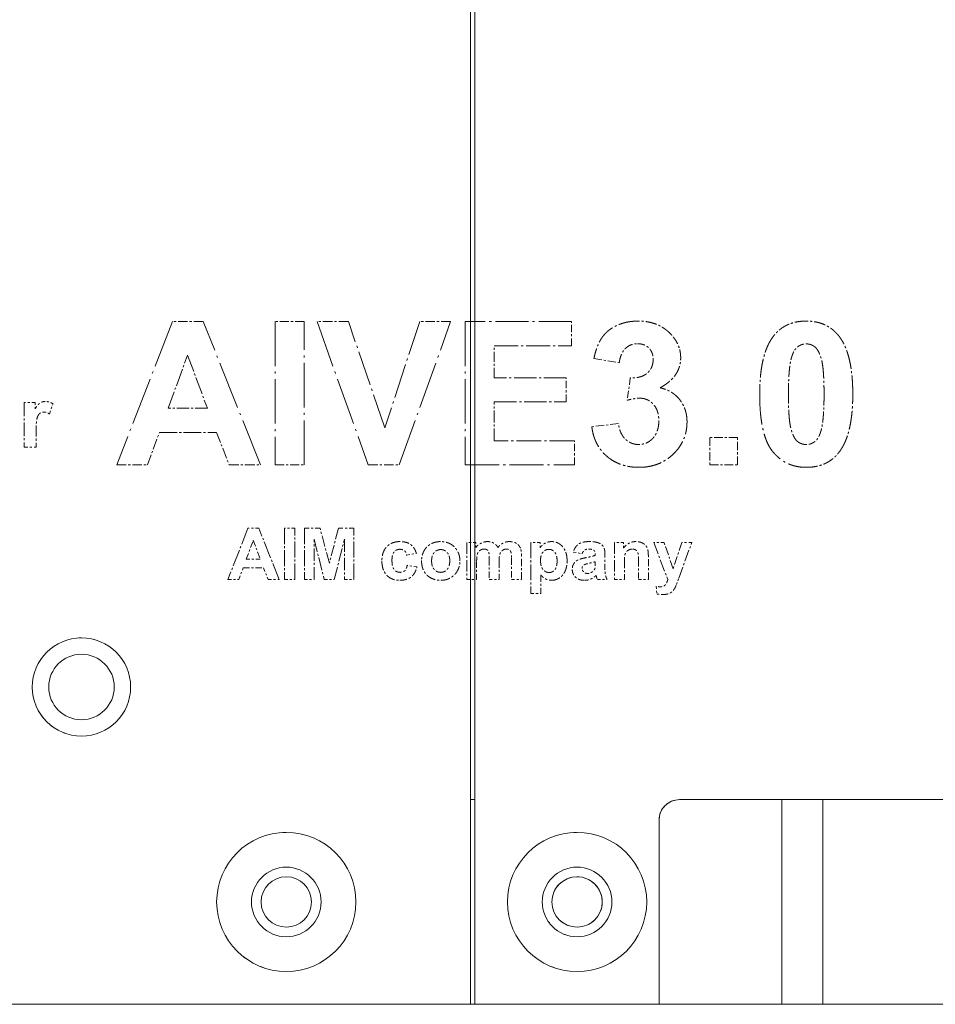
# Model space of a CAD drawing. Header units: millimetres. Extents: x 41 to 1655, y -379 to 1151.
# Tile 25 of 56: x 413 to 457, y 136 to 184. Entities that reach past the tile are written whole.
import ezdxf

# ---------------------------------------------------------------- set-up
doc = ezdxf.new("R2010")
doc.units = ezdxf.units.MM
doc.header["$LTSCALE"] = 4
doc.linetypes.add('LONG_DASH_DOTTED', pattern=[0.3001, 0.2362, -0.0295, 0.0049, -0.0295])
doc.layers.add('가시적 모서리(ISO)', color=7, linetype='Continuous', lineweight=18)
doc.layers.add('오버레이 [기준 허상 선(ISO)]', color=7, linetype='LONG_DASH_DOTTED', lineweight=18, true_color=0x803f3f)

msp = doc.modelspace()

# ---------------------------------------------------------------- linework, layer by layer
at = {"layer": '가시적 모서리(ISO)'}
for p, q in [((434.653, 136.111), (434.653, 227.111)), ((434.853, 227.111), (434.853, 136.111)), ((434.653, 146.111), (434.853, 146.111)), ((444.853, 146.111), (448.853, 146.111)), ((449.853, 146.111), (448.853, 146.111)), ((451.853, 146.111), (449.853, 146.111)), ((449.853, 146.111), (449.853, 136.111)), ((451.853, 146.111), (467.853, 146.111)), ((451.853, 136.111), (451.853, 146.111)), ((443.853, 136.111), (443.853, 145.111)), ((292.653, 136.111), (434.653, 136.111)), ((434.853, 136.111), (434.653, 136.111)), ((434.853, 136.111), (443.853, 136.111)), ((444.853, 136.111), (443.853, 136.111)), ((444.853, 136.111), (449.853, 136.111)), ((449.853, 136.111), (451.853, 136.111)), ((467.853, 136.111), (451.853, 136.111))]:
    msp.add_line(p, q, dxfattribs=at)
for centre, radius in [((415.653, 151.611), 2.4), ((415.653, 151.611), 1.6), ((425.653, 141.111), 3.4), ((439.853, 141.111), 3.4), ((425.653, 141.111), 1.7), ((439.853, 141.111), 1.7), ((425.653, 141.111), 1.23), ((439.853, 141.111), 1.23)]:
    msp.add_circle(centre, radius, dxfattribs=at)
msp.add_arc((444.853, 145.111), 1, 90, 180, dxfattribs=at)
at = {"layer": '오버레이 [기준 허상 선(ISO)]', "ltscale": 16.008728}
for p, q in [((434.653, 169.46), (434.653, 227.111)), ((434.853, 227.111), (434.853, 169.46))]:
    msp.add_line(p, q, dxfattribs=at)
at = {"layer": '오버레이 [기준 허상 선(ISO)]', "ltscale": 2.463076}
msp.add_line((420.096, 169.46), (417.375, 162.46), dxfattribs=at)
at = {"layer": '오버레이 [기준 허상 선(ISO)]', "ltscale": 0.493362}
msp.add_line((421.601, 169.46), (420.096, 169.46), dxfattribs=at)
at = {"layer": '오버레이 [기준 허상 선(ISO)]', "ltscale": 2.472057}
msp.add_line((424.396, 162.46), (421.601, 169.46), dxfattribs=at)
at = {"layer": '오버레이 [기준 허상 선(ISO)]', "ltscale": 0.463614}
for p, q in [((426.52, 169.46), (425.106, 169.46)), ((425.106, 162.46), (426.52, 162.46))]:
    msp.add_line(p, q, dxfattribs=at)
at = {"layer": '오버레이 [기준 허상 선(ISO)]', "ltscale": 2.295723}
for p, q in [((425.106, 169.46), (425.106, 162.46)), ((426.52, 162.46), (426.52, 169.46)), ((434.395, 169.46), (434.395, 162.46))]:
    msp.add_line(p, q, dxfattribs=at)
at = {"layer": '오버레이 [기준 허상 선(ISO)]', "ltscale": 0.502111}
msp.add_line((428.686, 169.46), (427.155, 169.46), dxfattribs=at)
at = {"layer": '오버레이 [기준 허상 선(ISO)]', "ltscale": 2.437999}
for p, q in [((427.155, 169.46), (429.657, 162.46)), ((431.172, 162.46), (433.675, 169.46))]:
    msp.add_line(p, q, dxfattribs=at)
at = {"layer": '오버레이 [기준 허상 선(ISO)]', "ltscale": 1.79616}
msp.add_line((430.463, 164.279), (428.686, 169.46), dxfattribs=at)
at = {"layer": '오버레이 [기준 허상 선(ISO)]', "ltscale": 1.789458}
msp.add_line((432.175, 169.46), (430.463, 164.279), dxfattribs=at)
at = {"layer": '오버레이 [기준 허상 선(ISO)]', "ltscale": 0.491612}
for p, q in [((433.675, 169.46), (432.175, 169.46)), ((417.375, 162.46), (418.874, 162.46))]:
    msp.add_line(p, q, dxfattribs=at)
at = {"layer": '오버레이 [기준 허상 선(ISO)]', "ltscale": 1.702518}
msp.add_line((439.586, 169.46), (434.395, 169.46), dxfattribs=at)
at = {"layer": '오버레이 [기준 허상 선(ISO)]', "ltscale": 0.38837}
for p, q in [((439.586, 168.276), (439.586, 169.46)), ((439.325, 165.539), (439.325, 166.723)), ((439.719, 162.46), (439.719, 163.645))]:
    msp.add_line(p, q, dxfattribs=at)
at = {"layer": '오버레이 [기준 허상 선(ISO)]', "ltscale": 1.238804}
msp.add_line((435.809, 168.276), (439.586, 168.276), dxfattribs=at)
at = {"layer": '오버레이 [기준 허상 선(ISO)]', "ltscale": 0.509111}
msp.add_line((435.809, 166.723), (435.809, 168.276), dxfattribs=at)
at = {"layer": '오버레이 [기준 허상 선(ISO)]', "ltscale": 0.90558}
msp.add_line((419.883, 165.234), (420.832, 167.827), dxfattribs=at)
at = {"layer": '오버레이 [기준 허상 선(ISO)]', "ltscale": 0.907399}
msp.add_line((420.832, 167.827), (421.798, 165.234), dxfattribs=at)
at = {"layer": '오버레이 [기준 허상 선(ISO)]', "ltscale": 0.411565}
msp.add_line((440.675, 167.657), (441.912, 167.449), dxfattribs=at)
at = {"layer": '오버레이 [기준 허상 선(ISO)]', "ltscale": 1.153061}
for p, q in [((439.325, 166.723), (435.809, 166.723)), ((435.809, 165.539), (439.325, 165.539))]:
    msp.add_line(p, q, dxfattribs=at)
at = {"layer": '오버레이 [기준 허상 선(ISO)]', "ltscale": 0.361953}
msp.add_line((442.451, 166.712), (442.302, 165.619), dxfattribs=at)
at = {"layer": '오버레이 [기준 허상 선(ISO)]', "ltscale": 0.713095}
msp.add_line((412.858, 165.51), (412.858, 163.336), dxfattribs=at)
at = {"layer": '오버레이 [기준 허상 선(ISO)]', "ltscale": 0.175386}
msp.add_line((413.393, 165.51), (412.858, 165.51), dxfattribs=at)
at = {"layer": '오버레이 [기준 허상 선(ISO)]', "ltscale": 0.101142}
msp.add_line((413.393, 165.202), (413.393, 165.51), dxfattribs=at)
at = {"layer": '오버레이 [기준 허상 선(ISO)]', "ltscale": 0.621102}
msp.add_line((435.809, 163.645), (435.809, 165.539), dxfattribs=at)
at = {"layer": '오버레이 [기준 허상 선(ISO)]', "ltscale": 0.173993}
msp.add_line((414.088, 164.948), (414.264, 165.449), dxfattribs=at)
at = {"layer": '오버레이 [기준 허상 선(ISO)]', "ltscale": 0.628101}
msp.add_line((421.798, 165.234), (419.883, 165.234), dxfattribs=at)
at = {"layer": '오버레이 [기준 허상 선(ISO)]', "ltscale": 0.555148}
msp.add_line((418.874, 162.46), (419.456, 164.05), dxfattribs=at)
at = {"layer": '오버레이 [기준 허상 선(ISO)]', "ltscale": 0.916829}
msp.add_line((419.456, 164.05), (422.252, 164.05), dxfattribs=at)
at = {"layer": '오버레이 [기준 허상 선(ISO)]', "ltscale": 0.558214}
msp.add_line((422.252, 164.05), (422.86, 162.46), dxfattribs=at)
at = {"layer": '오버레이 [기준 허상 선(ISO)]', "ltscale": 0.428345}
msp.add_line((441.87, 164.482), (440.573, 164.322), dxfattribs=at)
at = {"layer": '오버레이 [기준 허상 선(ISO)]', "ltscale": 0.219633}
msp.add_line((413.434, 163.336), (413.434, 164.006), dxfattribs=at)
at = {"layer": '오버레이 [기준 허상 선(ISO)]', "ltscale": 1.282551}
msp.add_line((439.719, 163.645), (435.809, 163.645), dxfattribs=at)
at = {"layer": '오버레이 [기준 허상 선(ISO)]', "ltscale": 0.440866}
for p, q in [((447.685, 163.805), (446.341, 163.805)), ((446.341, 163.805), (446.341, 162.46)), ((447.685, 162.46), (447.685, 163.805)), ((446.341, 162.46), (447.685, 162.46))]:
    msp.add_line(p, q, dxfattribs=at)
at = {"layer": '오버레이 [기준 허상 선(ISO)]', "ltscale": 0.188885}
msp.add_line((412.858, 163.336), (413.434, 163.336), dxfattribs=at)
at = {"layer": '오버레이 [기준 허상 선(ISO)]', "ltscale": 0.503861}
msp.add_line((422.86, 162.46), (424.396, 162.46), dxfattribs=at)
at = {"layer": '오버레이 [기준 허상 선(ISO)]', "ltscale": 0.496862}
msp.add_line((429.657, 162.46), (431.172, 162.46), dxfattribs=at)
at = {"layer": '오버레이 [기준 허상 선(ISO)]', "ltscale": 1.746265}
msp.add_line((434.395, 162.46), (439.719, 162.46), dxfattribs=at)
at = {"layer": '오버레이 [기준 허상 선(ISO)]', "ltscale": 1.241367}
for p, q in [((434.653, 158.675), (434.653, 162.46)), ((434.853, 162.46), (434.853, 158.675))]:
    msp.add_line(p, q, dxfattribs=at)
at = {"layer": '오버레이 [기준 허상 선(ISO)]', "ltscale": 0.879606}
msp.add_line((423.776, 159.363), (422.805, 156.863), dxfattribs=at)
at = {"layer": '오버레이 [기준 허상 선(ISO)]', "ltscale": 0.176136}
msp.add_line((424.314, 159.363), (423.776, 159.363), dxfattribs=at)
at = {"layer": '오버레이 [기준 허상 선(ISO)]', "ltscale": 0.882813}
msp.add_line((425.312, 156.863), (424.314, 159.363), dxfattribs=at)
at = {"layer": '오버레이 [기준 허상 선(ISO)]', "ltscale": 0.165512}
for p, q in [((426.071, 159.363), (425.566, 159.363)), ((425.566, 156.863), (426.071, 156.863))]:
    msp.add_line(p, q, dxfattribs=at)
at = {"layer": '오버레이 [기준 허상 선(ISO)]', "ltscale": 0.819837}
for p, q in [((425.566, 159.363), (425.566, 156.863)), ((426.071, 156.863), (426.071, 159.363)), ((426.547, 159.363), (426.547, 156.863)), ((428.957, 156.863), (428.957, 159.363))]:
    msp.add_line(p, q, dxfattribs=at)
at = {"layer": '오버레이 [기준 허상 선(ISO)]', "ltscale": 0.248006}
msp.add_line((427.303, 159.363), (426.547, 159.363), dxfattribs=at)
at = {"layer": '오버레이 [기준 허상 선(ISO)]', "ltscale": 0.57851}
msp.add_line((427.755, 157.657), (427.303, 159.363), dxfattribs=at)
at = {"layer": '오버레이 [기준 허상 선(ISO)]', "ltscale": 0.577875}
msp.add_line((428.199, 159.363), (427.755, 157.657), dxfattribs=at)
at = {"layer": '오버레이 [기준 허상 선(ISO)]', "ltscale": 0.248631}
msp.add_line((428.957, 159.363), (428.199, 159.363), dxfattribs=at)
at = {"layer": '오버레이 [기준 허상 선(ISO)]', "ltscale": 0.323357}
msp.add_line((423.7, 157.854), (424.039, 158.78), dxfattribs=at)
at = {"layer": '오버레이 [기준 허상 선(ISO)]', "ltscale": 0.324007}
msp.add_line((424.039, 158.78), (424.384, 157.854), dxfattribs=at)
at = {"layer": '오버레이 [기준 허상 선(ISO)]', "ltscale": 0.645475}
for p, q in [((427.014, 156.863), (427.016, 158.831)), ((428.491, 158.831), (428.491, 156.863))]:
    msp.add_line(p, q, dxfattribs=at)
at = {"layer": '오버레이 [기준 허상 선(ISO)]', "ltscale": 0.665306}
msp.add_line((427.016, 158.831), (427.507, 156.863), dxfattribs=at)
at = {"layer": '오버레이 [기준 허상 선(ISO)]', "ltscale": 0.66561}
msp.add_line((427.995, 156.863), (428.491, 158.831), dxfattribs=at)
at = {"layer": '오버레이 [기준 허상 선(ISO)]', "ltscale": 0.594229}
for p, q in [((434.468, 158.675), (434.468, 156.863)), ((441.68, 158.675), (441.68, 156.863))]:
    msp.add_line(p, q, dxfattribs=at)
at = {"layer": '오버레이 [기준 허상 선(ISO)]', "ltscale": 0.144889}
msp.add_line((434.91, 158.675), (434.468, 158.675), dxfattribs=at)
at = {"layer": '오버레이 [기준 허상 선(ISO)]', "ltscale": 0.081144}
msp.add_line((434.91, 158.427), (434.91, 158.675), dxfattribs=at)
at = {"layer": '오버레이 [기준 허상 선(ISO)]', "ltscale": 0.820462}
msp.add_line((437.595, 158.675), (437.595, 156.173), dxfattribs=at)
at = {"layer": '오버레이 [기준 허상 선(ISO)]', "ltscale": 0.146764}
msp.add_line((438.043, 158.675), (437.595, 158.675), dxfattribs=at)
at = {"layer": '오버레이 [기준 허상 선(ISO)]', "ltscale": 0.087393}
for p, q in [((438.043, 158.408), (438.043, 158.675)), ((442.126, 158.408), (442.126, 158.675))]:
    msp.add_line(p, q, dxfattribs=at)
at = {"layer": '오버레이 [기준 허상 선(ISO)]', "ltscale": 0.146139}
msp.add_line((442.126, 158.675), (441.68, 158.675), dxfattribs=at)
at = {"layer": '오버레이 [기준 허상 선(ISO)]', "ltscale": 0.637584}
msp.add_line((443.594, 158.675), (444.283, 156.857), dxfattribs=at)
at = {"layer": '오버레이 [기준 허상 선(ISO)]', "ltscale": 0.167387}
msp.add_line((444.104, 158.675), (443.594, 158.675), dxfattribs=at)
at = {"layer": '오버레이 [기준 허상 선(ISO)]', "ltscale": 0.445157}
msp.add_line((444.539, 157.389), (444.104, 158.675), dxfattribs=at)
at = {"layer": '오버레이 [기준 허상 선(ISO)]', "ltscale": 0.443777}
msp.add_line((444.96, 158.675), (444.539, 157.389), dxfattribs=at)
at = {"layer": '오버레이 [기준 허상 선(ISO)]', "ltscale": 0.609224}
msp.add_line((444.819, 156.929), (445.455, 158.675), dxfattribs=at)
at = {"layer": '오버레이 [기준 허상 선(ISO)]', "ltscale": 0.162387}
msp.add_line((445.455, 158.675), (444.96, 158.675), dxfattribs=at)
at = {"layer": '오버레이 [기준 허상 선(ISO)]', "ltscale": 0.224258}
msp.add_line((424.384, 157.854), (423.7, 157.854), dxfattribs=at)
at = {"layer": '오버레이 [기준 허상 선(ISO)]', "ltscale": 0.157419}
msp.add_line((431.532, 158.054), (432.004, 158.139), dxfattribs=at)
at = {"layer": '오버레이 [기준 허상 선(ISO)]', "ltscale": 0.3255}
msp.add_line((435.564, 157.855), (435.564, 156.863), dxfattribs=at)
at = {"layer": '오버레이 [기준 허상 선(ISO)]', "ltscale": 0.339874}
msp.add_line((436.654, 157.899), (436.654, 156.863), dxfattribs=at)
at = {"layer": '오버레이 [기준 허상 선(ISO)]', "ltscale": 0.379871}
msp.add_line((437.134, 156.863), (437.134, 158.021), dxfattribs=at)
at = {"layer": '오버레이 [기준 허상 선(ISO)]', "ltscale": 0.144674}
msp.add_line((439.666, 158.2), (440.101, 158.122), dxfattribs=at)
at = {"layer": '오버레이 [기준 허상 선(ISO)]', "ltscale": 0.015524}
msp.add_line((440.743, 158.094), (440.743, 158.046), dxfattribs=at)
at = {"layer": '오버레이 [기준 허상 선(ISO)]', "ltscale": 0.183653}
msp.add_line((441.208, 157.457), (441.215, 158.017), dxfattribs=at)
at = {"layer": '오버레이 [기준 허상 선(ISO)]', "ltscale": 0.303002}
msp.add_line((442.852, 157.787), (442.852, 156.863), dxfattribs=at)
at = {"layer": '오버레이 [기준 허상 선(ISO)]', "ltscale": 0.369246}
msp.add_line((443.332, 156.863), (443.332, 157.989), dxfattribs=at)
at = {"layer": '오버레이 [기준 허상 선(ISO)]', "ltscale": 0.198203}
msp.add_line((423.34, 156.863), (423.548, 157.431), dxfattribs=at)
at = {"layer": '오버레이 [기준 허상 선(ISO)]', "ltscale": 0.327375}
msp.add_line((423.548, 157.431), (424.546, 157.431), dxfattribs=at)
at = {"layer": '오버레이 [기준 허상 선(ISO)]', "ltscale": 0.199298}
msp.add_line((424.546, 157.431), (424.763, 156.863), dxfattribs=at)
at = {"layer": '오버레이 [기준 허상 선(ISO)]', "ltscale": 0.156479}
msp.add_line((432.029, 157.478), (431.558, 157.558), dxfattribs=at)
at = {"layer": '오버레이 [기준 허상 선(ISO)]', "ltscale": 0.288628}
msp.add_line((434.948, 156.863), (434.948, 157.743), dxfattribs=at)
at = {"layer": '오버레이 [기준 허상 선(ISO)]', "ltscale": 0.285503}
msp.add_line((436.044, 156.863), (436.044, 157.734), dxfattribs=at)
at = {"layer": '오버레이 [기준 허상 선(ISO)]', "ltscale": 0.031148}
msp.add_line((440.743, 157.734), (440.743, 157.638), dxfattribs=at)
at = {"layer": '오버레이 [기준 허상 선(ISO)]', "ltscale": 0.269254}
msp.add_line((442.161, 156.863), (442.161, 157.684), dxfattribs=at)
at = {"layer": '오버레이 [기준 허상 선(ISO)]', "ltscale": 0.175511}
msp.add_line((422.805, 156.863), (423.34, 156.863), dxfattribs=at)
at = {"layer": '오버레이 [기준 허상 선(ISO)]', "ltscale": 0.179886}
msp.add_line((424.763, 156.863), (425.312, 156.863), dxfattribs=at)
at = {"layer": '오버레이 [기준 허상 선(ISO)]', "ltscale": 0.153013}
for p, q in [((426.547, 156.863), (427.014, 156.863)), ((428.491, 156.863), (428.957, 156.863))]:
    msp.add_line(p, q, dxfattribs=at)
at = {"layer": '오버레이 [기준 허상 선(ISO)]', "ltscale": 0.159888}
msp.add_line((427.507, 156.863), (427.995, 156.863), dxfattribs=at)
at = {"layer": '오버레이 [기준 허상 선(ISO)]', "ltscale": 0.157388}
for p, q in [((434.468, 156.863), (434.948, 156.863)), ((435.564, 156.863), (436.044, 156.863)), ((436.654, 156.863), (437.134, 156.863)), ((441.68, 156.863), (442.161, 156.863)), ((442.852, 156.863), (443.332, 156.863)), ((437.595, 156.173), (438.075, 156.173))]:
    msp.add_line(p, q, dxfattribs=at)
at = {"layer": '오버레이 [기준 허상 선(ISO)]', "ltscale": 6.806029}
for p, q in [((434.653, 136.111), (434.653, 156.863)), ((434.853, 156.863), (434.853, 136.111))]:
    msp.add_line(p, q, dxfattribs=at)
at = {"layer": '오버레이 [기준 허상 선(ISO)]', "ltscale": 0.299877}
msp.add_line((438.075, 156.173), (438.075, 157.088), dxfattribs=at)
at = {"layer": '오버레이 [기준 허상 선(ISO)]', "ltscale": 0.155513}
msp.add_line((440.842, 156.863), (441.316, 156.863), dxfattribs=at)
at = {"layer": '오버레이 [기준 허상 선(ISO)]', "ltscale": 0.109838}
msp.add_line((444.703, 156.615), (444.819, 156.929), dxfattribs=at)
at = {"layer": '오버레이 [기준 허상 선(ISO)]', "ltscale": 0.123781}
msp.add_line((443.71, 156.531), (443.752, 156.156), dxfattribs=at)
at = {"layer": '오버레이 [기준 허상 선(ISO)]', "ltscale": 1.311799}
msp.add_line((444.853, 146.111), (448.853, 146.111), dxfattribs=at)
msp.add_line((444.853, 146.111), (448.853, 146.111), dxfattribs=at)
at = {"layer": '오버레이 [기준 허상 선(ISO)]', "ltscale": 1.05516}
msp.add_line((449.853, 146.111), (448.853, 146.111), dxfattribs=at)
at = {"layer": '오버레이 [기준 허상 선(ISO)]', "ltscale": 0.927552}
for p, q in [((451.853, 146.111), (449.853, 146.111)), ((449.853, 136.111), (451.853, 136.111))]:
    msp.add_line(p, q, dxfattribs=at)
at = {"layer": '오버레이 [기준 허상 선(ISO)]', "ltscale": 3.279647}
for p, q in [((449.853, 146.111), (449.853, 136.111)), ((451.853, 136.111), (451.853, 146.111))]:
    msp.add_line(p, q, dxfattribs=at)
at = {"layer": '오버레이 [기준 허상 선(ISO)]', "ltscale": 5.247495}
for p, q in [((451.853, 146.111), (467.853, 146.111)), ((467.853, 136.111), (451.853, 136.111))]:
    msp.add_line(p, q, dxfattribs=at)
at = {"layer": '오버레이 [기준 허상 선(ISO)]', "ltscale": 2.951672}
for p, q in [((443.853, 136.111), (443.853, 145.111)), ((443.853, 136.111), (443.853, 145.111)), ((434.853, 136.111), (443.853, 136.111))]:
    msp.add_line(p, q, dxfattribs=at)
at = {"layer": '오버레이 [기준 허상 선(ISO)]', "ltscale": 18.60491}
msp.add_line((175.853, 136.111), (443.853, 136.111), dxfattribs=at)
at = {"layer": '오버레이 [기준 허상 선(ISO)]', "ltscale": 19.715651}
msp.add_line((292.653, 136.111), (434.653, 136.111), dxfattribs=at)
at = {"layer": '오버레이 [기준 허상 선(ISO)]', "ltscale": 0.327875}
msp.add_line((444.853, 136.111), (443.853, 136.111), dxfattribs=at)
at = {"layer": '오버레이 [기준 허상 선(ISO)]', "ltscale": 2.575807}
msp.add_line((444.853, 136.111), (449.853, 136.111), dxfattribs=at)
at = {"layer": '오버레이 [기준 허상 선(ISO)]', "ltscale": 4.945642}
msp.add_circle((415.653, 151.611), 2.4, dxfattribs=at)
at = {"layer": '오버레이 [기준 허상 선(ISO)]', "ltscale": 7.006367}
for centre in [(425.653, 141.111), (439.853, 141.111), (439.853, 141.111)]:
    msp.add_circle(centre, 3.4, dxfattribs=at)
at = {"layer": '오버레이 [기준 허상 선(ISO)]', "ltscale": 3.503134}
msp.add_circle((439.853, 141.111), 1.7, dxfattribs=at)
msp.add_circle((439.853, 141.111), 1.7, dxfattribs=at)
at = {"layer": '오버레이 [기준 허상 선(ISO)]', "ltscale": 2.533562}
msp.add_circle((439.853, 141.111), 1.23, dxfattribs=at)
at = {"layer": '오버레이 [기준 허상 선(ISO)]', "ltscale": 0.515081}
msp.add_arc((444.853, 145.111), 1, 90, 180, dxfattribs=at)
msp.add_arc((444.853, 145.111), 1, 90, 180, dxfattribs=at)
at = {"layer": '오버레이 [기준 허상 선(ISO)]', "ltscale": 1.024369}
msp.add_open_spline([(442.835, 169.487), (442.254, 169.487), (441.325, 169.055), (440.803, 168.292), (440.675, 167.657)], degree=2, dxfattribs=at)
at = {"layer": '오버레이 [기준 허상 선(ISO)]', "ltscale": 0.575769}
msp.add_open_spline([(444.42, 168.857), (443.822, 169.487), (442.835, 169.487)], degree=2, dxfattribs=at)
at = {"layer": '오버레이 [기준 허상 선(ISO)]', "ltscale": 0.591486}
for points in [[(451.041, 169.487), (450.022, 169.487), (449.457, 168.772)], [(451.041, 162.343), (452.06, 162.343), (452.626, 163.058)]]:
    msp.add_open_spline(points, degree=2, dxfattribs=at)
at = {"layer": '오버레이 [기준 허상 선(ISO)]', "ltscale": 0.594804}
msp.add_open_spline([(452.631, 168.761), (452.06, 169.487), (451.041, 169.487)], degree=2, dxfattribs=at)
at = {"layer": '오버레이 [기준 허상 선(ISO)]', "ltscale": 0.424804}
msp.add_open_spline([(444.911, 167.694), (444.911, 168.345), (444.42, 168.857)], degree=2, dxfattribs=at)
at = {"layer": '오버레이 [기준 허상 선(ISO)]', "ltscale": 0.467053}
msp.add_open_spline([(441.912, 167.449), (441.966, 167.907), (442.451, 168.382), (442.798, 168.382)], degree=2, dxfattribs=at)
at = {"layer": '오버레이 [기준 허상 선(ISO)]', "ltscale": 0.402194}
msp.add_open_spline([(442.798, 168.382), (443.145, 168.382), (443.566, 167.966), (443.566, 167.614)], degree=2, dxfattribs=at)
at = {"layer": '오버레이 [기준 허상 선(ISO)]', "ltscale": 0.976284}
msp.add_open_spline([(449.457, 168.772), (448.768, 167.902), (448.768, 165.928)], degree=2, dxfattribs=at)
at = {"layer": '오버레이 [기준 허상 선(ISO)]', "ltscale": 0.36389}
for points in [[(450.31, 167.662), (450.417, 168.062), (450.796, 168.372), (451.041, 168.372)], [(451.772, 164.167), (451.665, 163.767), (451.287, 163.458), (451.041, 163.458)]]:
    msp.add_open_spline(points, degree=2, dxfattribs=at)
at = {"layer": '오버레이 [기준 허상 선(ISO)]', "ltscale": 0.940003}
msp.add_open_spline([(451.041, 168.372), (451.287, 168.372), (451.66, 168.062), (451.911, 167.145), (451.911, 165.912)], degree=2, dxfattribs=at)
at = {"layer": '오버레이 [기준 허상 선(ISO)]', "ltscale": 0.977579}
msp.add_open_spline([(453.314, 165.912), (453.314, 167.902), (452.631, 168.761)], degree=2, dxfattribs=at)
at = {"layer": '오버레이 [기준 허상 선(ISO)]', "ltscale": 0.535272}
msp.add_open_spline([(443.566, 167.614), (443.566, 167.198), (442.995, 166.696), (442.451, 166.712)], degree=2, dxfattribs=at)
at = {"layer": '오버레이 [기준 허상 선(ISO)]', "ltscale": 0.615796}
msp.add_open_spline([(443.902, 166.227), (444.911, 166.776), (444.911, 167.694)], degree=2, dxfattribs=at)
at = {"layer": '오버레이 [기준 허상 선(ISO)]', "ltscale": 0.576961}
msp.add_open_spline([(450.171, 165.912), (450.171, 167.145), (450.31, 167.662)], degree=2, dxfattribs=at)
at = {"layer": '오버레이 [기준 허상 선(ISO)]', "ltscale": 0.757778}
msp.add_open_spline([(445.22, 164.562), (445.22, 165.197), (444.505, 166.099), (443.902, 166.227)], degree=2, dxfattribs=at)
at = {"layer": '오버레이 [기준 허상 선(ISO)]', "ltscale": 0.210591}
msp.add_open_spline([(413.887, 165.558), (413.747, 165.558), (413.53, 165.421), (413.393, 165.202)], degree=2, dxfattribs=at)
at = {"layer": '오버레이 [기준 허상 선(ISO)]', "ltscale": 0.130431}
msp.add_open_spline([(414.264, 165.449), (414.083, 165.558), (413.887, 165.558)], degree=2, dxfattribs=at)
at = {"layer": '오버레이 [기준 허상 선(ISO)]', "ltscale": 0.204487}
msp.add_open_spline([(442.302, 165.619), (442.659, 165.72), (442.915, 165.72)], degree=2, dxfattribs=at)
at = {"layer": '오버레이 [기준 허상 선(ISO)]', "ltscale": 0.528753}
msp.add_open_spline([(442.915, 165.72), (443.305, 165.72), (443.844, 165.128), (443.844, 164.621)], degree=2, dxfattribs=at)
at = {"layer": '오버레이 [기준 허상 선(ISO)]', "ltscale": 1.578009}
msp.add_open_spline([(448.768, 165.928), (448.768, 163.911), (450.017, 162.343), (451.041, 162.343)], degree=2, dxfattribs=at)
at = {"layer": '오버레이 [기준 허상 선(ISO)]', "ltscale": 0.938827}
msp.add_open_spline([(451.041, 163.458), (450.796, 163.458), (450.422, 163.762), (450.171, 164.685), (450.171, 165.912)], degree=2, dxfattribs=at)
at = {"layer": '오버레이 [기준 허상 선(ISO)]', "ltscale": 0.575216}
msp.add_open_spline([(451.911, 165.912), (451.911, 164.685), (451.772, 164.167)], degree=2, dxfattribs=at)
at = {"layer": '오버레이 [기준 허상 선(ISO)]', "ltscale": 0.979706}
msp.add_open_spline([(452.626, 163.058), (453.314, 163.927), (453.314, 165.912)], degree=2, dxfattribs=at)
at = {"layer": '오버레이 [기준 허상 선(ISO)]', "ltscale": 0.403266}
msp.add_open_spline([(413.434, 164.006), (413.434, 164.561), (413.53, 164.909), (413.697, 165.042), (413.818, 165.042)], degree=2, dxfattribs=at)
at = {"layer": '오버레이 [기준 허상 선(ISO)]', "ltscale": 0.094849}
msp.add_open_spline([(413.818, 165.042), (413.942, 165.042), (414.088, 164.948)], degree=2, dxfattribs=at)
at = {"layer": '오버레이 [기준 허상 선(ISO)]', "ltscale": 0.559569}
msp.add_open_spline([(443.844, 164.621), (443.844, 164.087), (443.278, 163.458), (442.862, 163.458)], degree=2, dxfattribs=at)
at = {"layer": '오버레이 [기준 허상 선(ISO)]', "ltscale": 1.181607}
msp.add_open_spline([(442.873, 162.343), (443.876, 162.343), (445.22, 163.639), (445.22, 164.562)], degree=2, dxfattribs=at)
at = {"layer": '오버레이 [기준 허상 선(ISO)]', "ltscale": 1.098388}
msp.add_open_spline([(440.573, 164.322), (440.675, 163.436), (441.923, 162.343), (442.873, 162.343)], degree=2, dxfattribs=at)
at = {"layer": '오버레이 [기준 허상 선(ISO)]', "ltscale": 0.516045}
msp.add_open_spline([(442.862, 163.458), (442.478, 163.458), (441.934, 163.986), (441.87, 164.482)], degree=2, dxfattribs=at)
at = {"layer": '오버레이 [기준 허상 선(ISO)]', "ltscale": 0.47956}
msp.add_open_spline([(431.198, 158.715), (430.794, 158.715), (430.322, 158.216), (430.322, 157.768)], degree=2, dxfattribs=at)
at = {"layer": '오버레이 [기준 허상 선(ISO)]', "ltscale": 0.247781}
msp.add_open_spline([(430.813, 157.8), (430.813, 158.09), (431.027, 158.338), (431.204, 158.338)], degree=2, dxfattribs=at)
at = {"layer": '오버레이 [기준 허상 선(ISO)]', "ltscale": 0.353964}
msp.add_open_spline([(432.004, 158.139), (431.919, 158.431), (431.53, 158.715), (431.198, 158.715)], degree=2, dxfattribs=at)
at = {"layer": '오버레이 [기준 허상 선(ISO)]', "ltscale": 0.157248}
msp.add_open_spline([(431.204, 158.338), (431.339, 158.338), (431.509, 158.195), (431.532, 158.054)], degree=2, dxfattribs=at)
at = {"layer": '오버레이 [기준 허상 선(ISO)]', "ltscale": 0.481154}
msp.add_open_spline([(433.191, 158.715), (432.925, 158.715), (432.494, 158.48), (432.258, 158.033), (432.258, 157.794)], degree=2, dxfattribs=at)
at = {"layer": '오버레이 [기준 허상 선(ISO)]', "ltscale": 0.261982}
msp.add_open_spline([(432.749, 157.77), (432.749, 158.038), (433.005, 158.324), (433.193, 158.324)], degree=2, dxfattribs=at)
at = {"layer": '오버레이 [기준 허상 선(ISO)]', "ltscale": 0.488477}
msp.add_open_spline([(434.129, 157.774), (434.129, 158.181), (433.603, 158.715), (433.191, 158.715)], degree=2, dxfattribs=at)
at = {"layer": '오버레이 [기준 허상 선(ISO)]', "ltscale": 0.260987}
msp.add_open_spline([(433.193, 158.324), (433.382, 158.324), (433.635, 158.038), (433.635, 157.772)], degree=2, dxfattribs=at)
at = {"layer": '오버레이 [기준 허상 선(ISO)]', "ltscale": 0.215512}
msp.add_open_spline([(435.476, 158.715), (435.148, 158.715), (434.91, 158.427)], degree=2, dxfattribs=at)
at = {"layer": '오버레이 [기준 허상 선(ISO)]', "ltscale": 0.264219}
msp.add_open_spline([(434.948, 157.743), (434.948, 158.004), (435.025, 158.229), (435.202, 158.349), (435.312, 158.349)], degree=2, dxfattribs=at)
at = {"layer": '오버레이 [기준 허상 선(ISO)]', "ltscale": 0.209507}
msp.add_open_spline([(435.312, 158.349), (435.406, 158.349), (435.512, 158.275), (435.564, 158.12), (435.564, 157.855)], degree=2, dxfattribs=at)
at = {"layer": '오버레이 [기준 허상 선(ISO)]', "ltscale": 0.202557}
msp.add_open_spline([(435.987, 158.427), (435.905, 158.572), (435.65, 158.715), (435.476, 158.715)], degree=2, dxfattribs=at)
at = {"layer": '오버레이 [기준 허상 선(ISO)]', "ltscale": 0.211441}
msp.add_open_spline([(436.539, 158.715), (436.383, 158.715), (436.107, 158.572), (435.987, 158.427)], degree=2, dxfattribs=at)
at = {"layer": '오버레이 [기준 허상 선(ISO)]', "ltscale": 0.263899}
msp.add_open_spline([(436.044, 157.734), (436.044, 157.989), (436.122, 158.227), (436.299, 158.349), (436.4, 158.349)], degree=2, dxfattribs=at)
at = {"layer": '오버레이 [기준 허상 선(ISO)]', "ltscale": 0.078324}
msp.add_open_spline([(436.4, 158.349), (436.537, 158.349), (436.604, 158.246)], degree=2, dxfattribs=at)
at = {"layer": '오버레이 [기준 허상 선(ISO)]', "ltscale": 0.220309}
msp.add_open_spline([(437.084, 158.397), (437.016, 158.553), (436.739, 158.715), (436.539, 158.715)], degree=2, dxfattribs=at)
at = {"layer": '오버레이 [기준 허상 선(ISO)]', "ltscale": 0.124798}
msp.add_open_spline([(437.134, 158.021), (437.134, 158.28), (437.084, 158.397)], degree=2, dxfattribs=at)
at = {"layer": '오버레이 [기준 허상 선(ISO)]', "ltscale": 0.219694}
msp.add_open_spline([(438.607, 158.715), (438.426, 158.715), (438.13, 158.545), (438.043, 158.408)], degree=2, dxfattribs=at)
at = {"layer": '오버레이 [기준 허상 선(ISO)]', "ltscale": 0.249047}
msp.add_open_spline([(438.068, 157.8), (438.068, 158.065), (438.3, 158.336), (438.477, 158.336)], degree=2, dxfattribs=at)
at = {"layer": '오버레이 [기준 허상 선(ISO)]', "ltscale": 0.253377}
msp.add_open_spline([(438.477, 158.336), (438.647, 158.336), (438.876, 158.059), (438.876, 157.775)], degree=2, dxfattribs=at)
at = {"layer": '오버레이 [기준 허상 선(ISO)]', "ltscale": 0.442453}
msp.add_open_spline([(439.363, 157.779), (439.363, 158.221), (438.923, 158.715), (438.607, 158.715)], degree=2, dxfattribs=at)
at = {"layer": '오버레이 [기준 허상 선(ISO)]', "ltscale": 0.337056}
msp.add_open_spline([(440.451, 158.715), (440.099, 158.715), (439.741, 158.463), (439.666, 158.2)], degree=2, dxfattribs=at)
at = {"layer": '오버레이 [기준 허상 선(ISO)]', "ltscale": 0.138987}
msp.add_open_spline([(440.101, 158.122), (440.145, 158.248), (440.289, 158.349), (440.417, 158.349)], degree=2, dxfattribs=at)
at = {"layer": '오버레이 [기준 허상 선(ISO)]', "ltscale": 0.158408}
msp.add_open_spline([(440.417, 158.349), (440.606, 158.349), (440.743, 158.231), (440.743, 158.094)], degree=2, dxfattribs=at)
at = {"layer": '오버레이 [기준 허상 선(ISO)]', "ltscale": 0.401297}
msp.add_open_spline([(441.215, 158.017), (441.215, 158.33), (441.088, 158.562), (440.773, 158.715), (440.451, 158.715)], degree=2, dxfattribs=at)
at = {"layer": '오버레이 [기준 허상 선(ISO)]', "ltscale": 0.22843}
msp.add_open_spline([(442.723, 158.715), (442.363, 158.715), (442.126, 158.408)], degree=2, dxfattribs=at)
at = {"layer": '오버레이 [기준 허상 선(ISO)]', "ltscale": 0.290312}
msp.add_open_spline([(442.161, 157.684), (442.161, 157.987), (442.233, 158.212), (442.431, 158.349), (442.555, 158.349)], degree=2, dxfattribs=at)
at = {"layer": '오버레이 [기준 허상 선(ISO)]', "ltscale": 0.239015}
msp.add_open_spline([(442.555, 158.349), (442.652, 158.349), (442.791, 158.254), (442.852, 158.08), (442.852, 157.787)], degree=2, dxfattribs=at)
at = {"layer": '오버레이 [기준 허상 선(ISO)]', "ltscale": 0.359035}
msp.add_open_spline([(443.332, 157.989), (443.332, 158.198), (443.279, 158.423), (443.146, 158.601), (442.883, 158.715), (442.723, 158.715)], degree=2, dxfattribs=at)
at = {"layer": '오버레이 [기준 허상 선(ISO)]', "ltscale": 0.264131}
msp.add_open_spline([(431.212, 157.213), (431.031, 157.213), (430.813, 157.478), (430.813, 157.8)], degree=2, dxfattribs=at)
at = {"layer": '오버레이 [기준 허상 선(ISO)]', "ltscale": 0.500258}
msp.add_open_spline([(432.258, 157.794), (432.258, 157.482), (432.494, 157.048), (432.946, 156.823), (433.195, 156.823)], degree=2, dxfattribs=at)
at = {"layer": '오버레이 [기준 허상 선(ISO)]', "ltscale": 0.262586}
msp.add_open_spline([(433.193, 157.213), (433.005, 157.213), (432.749, 157.499), (432.749, 157.77)], degree=2, dxfattribs=at)
at = {"layer": '오버레이 [기준 허상 선(ISO)]', "ltscale": 0.262802}
msp.add_open_spline([(433.635, 157.772), (433.635, 157.499), (433.382, 157.213), (433.193, 157.213)], degree=2, dxfattribs=at)
at = {"layer": '오버레이 [기준 허상 선(ISO)]', "ltscale": 0.489029}
msp.add_open_spline([(433.195, 156.823), (433.597, 156.823), (434.129, 157.364), (434.129, 157.774)], degree=2, dxfattribs=at)
at = {"layer": '오버레이 [기준 허상 선(ISO)]', "ltscale": 0.115859}
msp.add_open_spline([(436.604, 158.246), (436.654, 158.168), (436.654, 157.899)], degree=2, dxfattribs=at)
at = {"layer": '오버레이 [기준 허상 선(ISO)]', "ltscale": 0.26787}
msp.add_open_spline([(438.485, 157.204), (438.311, 157.204), (438.068, 157.495), (438.068, 157.8)], degree=2, dxfattribs=at)
at = {"layer": '오버레이 [기준 허상 선(ISO)]', "ltscale": 0.2561}
msp.add_open_spline([(438.876, 157.775), (438.876, 157.471), (438.653, 157.204), (438.485, 157.204)], degree=2, dxfattribs=at)
at = {"layer": '오버레이 [기준 허상 선(ISO)]', "ltscale": 0.448488}
msp.add_open_spline([(438.605, 156.823), (438.919, 156.823), (439.363, 157.326), (439.363, 157.779)], degree=2, dxfattribs=at)
at = {"layer": '오버레이 [기준 허상 선(ISO)]', "ltscale": 0.316933}
msp.add_open_spline([(440.278, 157.928), (440.028, 157.88), (439.763, 157.753), (439.617, 157.512), (439.617, 157.358)], degree=2, dxfattribs=at)
at = {"layer": '오버레이 [기준 허상 선(ISO)]', "ltscale": 0.157473}
msp.add_open_spline([(440.743, 158.046), (440.613, 157.991), (440.278, 157.928)], degree=2, dxfattribs=at)
at = {"layer": '오버레이 [기준 허상 선(ISO)]', "ltscale": 0.476403}
msp.add_open_spline([(430.322, 157.768), (430.322, 157.324), (430.794, 156.823), (431.191, 156.823)], degree=2, dxfattribs=at)
at = {"layer": '오버레이 [기준 허상 선(ISO)]', "ltscale": 0.383214}
msp.add_open_spline([(431.191, 156.823), (431.539, 156.823), (431.957, 157.154), (432.029, 157.478)], degree=2, dxfattribs=at)
at = {"layer": '오버레이 [기준 허상 선(ISO)]', "ltscale": 0.177481}
msp.add_open_spline([(431.558, 157.558), (431.522, 157.37), (431.349, 157.213), (431.212, 157.213)], degree=2, dxfattribs=at)
at = {"layer": '오버레이 [기준 허상 선(ISO)]', "ltscale": 0.29739}
msp.add_open_spline([(439.617, 157.358), (439.617, 157.126), (439.939, 156.823), (440.219, 156.823)], degree=2, dxfattribs=at)
at = {"layer": '오버레이 [기준 허상 선(ISO)]', "ltscale": 0.066081}
msp.add_open_spline([(440.097, 157.408), (440.097, 157.511), (440.19, 157.577)], degree=2, dxfattribs=at)
at = {"layer": '오버레이 [기준 허상 선(ISO)]', "ltscale": 0.133045}
msp.add_open_spline([(440.364, 157.16), (440.247, 157.16), (440.097, 157.307), (440.097, 157.408)], degree=2, dxfattribs=at)
at = {"layer": '오버레이 [기준 허상 선(ISO)]', "ltscale": 0.188731}
msp.add_open_spline([(440.19, 157.577), (440.251, 157.617), (440.651, 157.703), (440.743, 157.734)], degree=2, dxfattribs=at)
at = {"layer": '오버레이 [기준 허상 선(ISO)]', "ltscale": 0.065113}
msp.add_open_spline([(440.724, 157.404), (440.697, 157.31), (440.61, 157.246)], degree=2, dxfattribs=at)
at = {"layer": '오버레이 [기준 허상 선(ISO)]', "ltscale": 0.077234}
msp.add_open_spline([(440.743, 157.638), (440.743, 157.465), (440.724, 157.404)], degree=2, dxfattribs=at)
at = {"layer": '오버레이 [기준 허상 선(ISO)]', "ltscale": 0.200329}
msp.add_open_spline([(441.316, 156.863), (441.254, 156.992), (441.208, 157.219), (441.208, 157.457)], degree=2, dxfattribs=at)
at = {"layer": '오버레이 [기준 허상 선(ISO)]', "ltscale": 0.200646}
msp.add_open_spline([(438.075, 157.088), (438.211, 156.943), (438.454, 156.823), (438.605, 156.823)], degree=2, dxfattribs=at)
at = {"layer": '오버레이 [기준 허상 선(ISO)]', "ltscale": 0.204862}
msp.add_open_spline([(440.219, 156.823), (440.377, 156.823), (440.657, 156.943), (440.779, 157.061)], degree=2, dxfattribs=at)
at = {"layer": '오버레이 [기준 허상 선(ISO)]', "ltscale": 0.086792}
msp.add_open_spline([(440.61, 157.246), (440.493, 157.16), (440.364, 157.16)], degree=2, dxfattribs=at)
at = {"layer": '오버레이 [기준 허상 선(ISO)]', "ltscale": 0.019486}
msp.add_open_spline([(440.779, 157.061), (440.785, 157.048), (440.796, 157.004)], degree=2, dxfattribs=at)
at = {"layer": '오버레이 [기준 허상 선(ISO)]', "ltscale": 0.048536}
msp.add_open_spline([(440.796, 157.004), (440.823, 156.91), (440.842, 156.863)], degree=2, dxfattribs=at)
at = {"layer": '오버레이 [기준 허상 선(ISO)]', "ltscale": 0.18225}
msp.add_open_spline([(444.283, 156.857), (444.241, 156.705), (444.079, 156.508), (443.914, 156.508)], degree=2, dxfattribs=at)
at = {"layer": '오버레이 [기준 허상 선(ISO)]', "ltscale": 0.0673}
msp.add_open_spline([(443.914, 156.508), (443.822, 156.508), (443.71, 156.531)], degree=2, dxfattribs=at)
at = {"layer": '오버레이 [기준 허상 선(ISO)]', "ltscale": 0.29844}
msp.add_open_spline([(444.022, 156.127), (444.159, 156.127), (444.377, 156.184), (444.525, 156.289), (444.64, 156.457), (444.703, 156.615)], degree=2, dxfattribs=at)
at = {"layer": '오버레이 [기준 허상 선(ISO)]', "ltscale": 0.089304}
msp.add_open_spline([(443.752, 156.156), (443.885, 156.127), (444.022, 156.127)], degree=2, dxfattribs=at)

doc.saveas('drawing.dxf')
